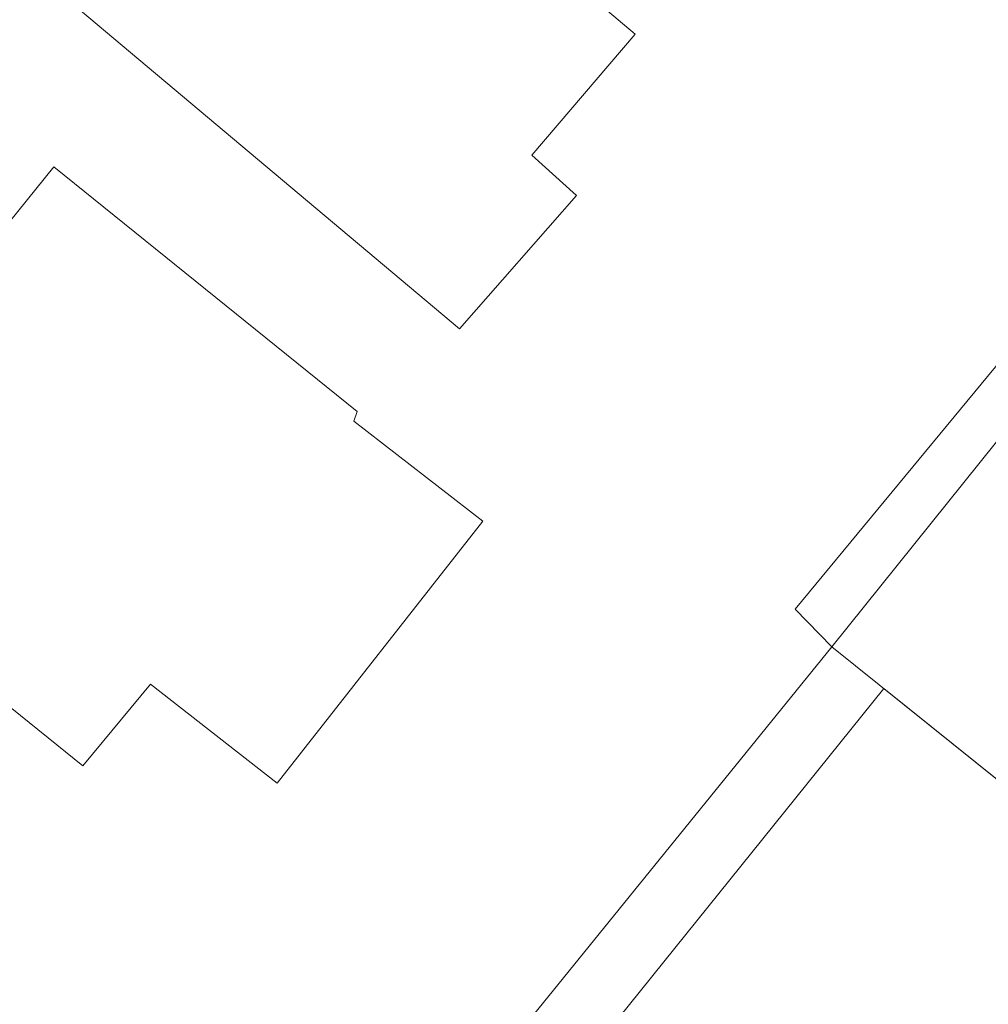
# Model space of a CAD drawing. Header units: metres. Extents: x 187916 to 189411, y 333285 to 334910.
# Tile 93 of 256: x 188422 to 188447, y 334411 to 334437. Entities that reach past the tile are written whole.
import ezdxf

# ---------------------------------------------------------------- set-up
doc = ezdxf.new("R2010")
doc.units = ezdxf.units.M
for name, color, linetype, lineweight in [('B-WE-IE-TERREINAFSCHEIDING_KUNSTMATIG_MUUR-G', 253, 'IE-TERREINAFSCHEIDING_KUNSTMATIG-SO', 15), ('B-WE-OG-BEBOUWING-GV', 253, 'Continuous', 15), ('B-WE-OG-BEBOUWING_LUIFEL-GV', 253, 'Continuous', 15), ('B-WE-OG-TERREIN_ERF-GV', 253, 'Continuous', 15)]:
    doc.layers.add(name, color=color, linetype=linetype, lineweight=lineweight)
doc.linetypes.add('IE-TERREINAFSCHEIDING_KUNSTMATIG-SO', pattern='A,4,[82,NLCS.SHX,S=0.75,R=90,X=0,Y=0],4,-2', length=10)

# ---------------------------------------------------------------- blocks, each defined once
blk = doc.blocks.new('DTM')
at = {"layer": 'B-WE-IE-TERREINAFSCHEIDING_KUNSTMATIG_MUUR-G', "ltscale": 0.2, "flags": 128}
for points in [[(188442.876, 334420.368), (188441.923, 334421.35), (188452.112, 334433.668)], [(188442.876, 334420.368), (188430.812, 334405.479)]]:
    blk.add_lwpolyline(points, dxfattribs=at)
at = {"layer": 'B-WE-OG-BEBOUWING-GV', "ltscale": 0.2, "flags": 128}
for points in [[(188484.407, 334420.939), (188489.135, 334426.806), (188464.223, 334446.964), (188442.876, 334420.368), (188467.811, 334400.345)], [(188437.776, 334436.259), (188434.196, 334439.288), (188435.899, 334441.316), (188431.58, 334444.949), (188431.285, 334444.598), (188429.997, 334443.067), (188428.545, 334444.282), (188425.942, 334441.231), (188425.703, 334440.951), (188425.483, 334440.693), (188424.196, 334440.887), (188422.746, 334439.186), (188423.198, 334437.977), (188422.969, 334437.696), (188422.749, 334437.427), (188433.22, 334428.62), (188436.259, 334432.076), (188435.101, 334433.119)], [(188415.411, 334423.775), (188423.455, 334417.287), (188425.213, 334419.404), (188428.494, 334416.833), (188433.826, 334423.626), (188430.484, 334426.224), (188430.57, 334426.476), (188422.706, 334432.818)]]:
    blk.add_lwpolyline(points, close=True, dxfattribs=at)
at = {"layer": 'B-WE-OG-BEBOUWING_LUIFEL-GV', "ltscale": 0.2, "flags": 128}
blk.add_lwpolyline([(188444.222, 334419.287), (188432.208, 334404.356), (188449.066, 334390.792), (188459.914, 334404.255), (188466.615, 334398.871), (188467.811, 334400.345)], close=True, dxfattribs=at)
at = {"layer": 'B-WE-OG-TERREIN_ERF-GV', "ltscale": 0.2, "flags": 128}
blk.add_lwpolyline([(188467.811, 334400.345), (188442.876, 334420.368), (188441.923, 334421.35), (188452.112, 334433.668)], dxfattribs=at)
for points in [[(188442.876, 334420.368), (188464.223, 334446.964), (188489.135, 334426.806), (188484.407, 334420.939), (188488.735, 334417.441), (188490.309, 334419.093), (188486.306, 334422.835), (188490.316, 334427.025), (188492.397, 334425.297), (188494.187, 334427.672), (188491.257, 334430.055), (188489.468, 334427.712), (188485.081, 334431.407), (188488.536, 334435.712), (188485.334, 334438.245), (188485.71, 334438.724), (188479.135, 334444.405), (188474.468, 334449.633), (188470.675, 334445.958), (188468.327, 334447.928), (188465.927, 334449.941), (188456.838, 334439.135), (188452.112, 334433.668), (188441.923, 334421.35)], [(188437.776, 334436.259), (188435.101, 334433.119), (188436.259, 334432.076), (188433.22, 334428.62), (188422.749, 334437.427), (188422.969, 334437.696), (188423.198, 334437.977), (188422.746, 334439.186), (188424.196, 334440.887), (188425.483, 334440.693), (188425.703, 334440.951), (188425.942, 334441.231), (188428.545, 334444.282), (188429.997, 334443.067), (188431.285, 334444.598), (188431.58, 334444.949), (188435.899, 334441.316), (188434.196, 334439.288)], [(188415.411, 334423.775), (188422.706, 334432.818), (188430.57, 334426.476), (188430.484, 334426.224), (188433.826, 334423.626), (188428.494, 334416.833), (188425.213, 334419.404), (188423.455, 334417.287)]]:
    blk.add_lwpolyline(points, close=True, dxfattribs=at)

msp = doc.modelspace()

# ---------------------------------------------------------------- block references
msp.add_blockref('DTM', (0, 0))

doc.saveas('drawing.dxf')
